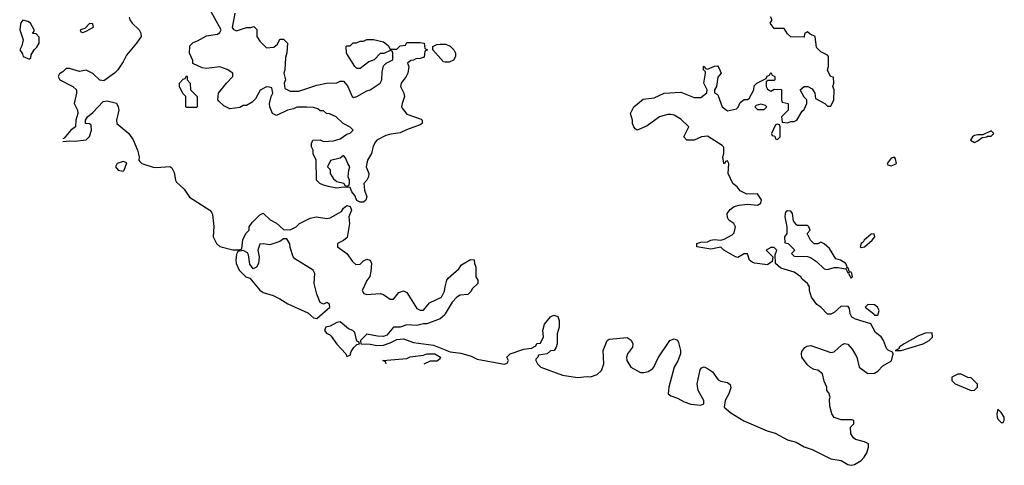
# Model space of a CAD drawing. Header units: inches. Extents: x 2701323 to 2964515, y 494916 to 722124.
# Tile 4 of 256: x 2727451 to 2733348, y 622442 to 625111. Entities that reach past the tile are written whole.
import ezdxf

# ---------------------------------------------------------------- set-up
doc = ezdxf.new("R2010")
doc.units = ezdxf.units.IN
doc.header["$MEASUREMENT"] = 0
doc.layers.add('C7622', color=7, linetype='Continuous')
doc.layers.add('C7632', color=7, linetype='Continuous')

msp = doc.modelspace()

# ---------------------------------------------------------------- linework, layer by layer
at = {"layer": 'C7622', "color": 2}
for points, elevation in [([(2728738.8, 625150), (2728723.6, 625063.6), (2728731.6, 625051.6), (2728750, 625044.7), (2728810, 625064.7), (2728835.3, 625064.7), (2728854, 625070), (2728871.6, 625051.6), (2728872, 625010), (2728890, 624982), (2728930, 624942), (2728973.6, 624946.4), (2728994.6, 624965.4), (2729010, 624994), (2729030, 624994), (2729054, 624970), (2729051.6, 624911.6), (2729043.6, 624883.6), (2729038, 624810), (2729032, 624790), (2729042, 624750), (2729034, 624730), (2729038, 624698), (2729070, 624682), (2729123.6, 624683.6), (2729230, 624718), (2729288.9, 624731.1), (2729350, 624732), (2729370, 624742), (2729390, 624742), (2729414.4, 624714.4), (2729442, 624650), (2729450, 624644.7), (2729470, 624651), (2729530, 624684.7), (2729550, 624691.3), (2729609.1, 624730.9), (2729619, 624750), (2729622, 624798), (2729630, 624834), (2729646, 624850), (2729686, 624870), (2729686, 624910), (2729682, 624922), (2729670, 624926), (2729631.3, 624908.7), (2729610, 624908), (2729574, 624870), (2729542, 624858), (2729490, 624818), (2729470, 624818), (2729458, 624830), (2729408, 624910), (2729406, 624950), (2729410, 624954), (2729430, 624954), (2729448.4, 624971.6), (2729467.3, 624972.7), (2729490, 624982), (2729510, 624982), (2729530, 624992), (2729570, 624992), (2729630, 624978), (2729656.9, 624956.9), (2729670, 624934), (2729710, 624934), (2729730, 624954), (2729762, 624958), (2729770, 624974), (2729850, 624974), (2729874, 624970), (2729878, 624938), (2729894, 624930), (2729878, 624922), (2729872.7, 624887.3), (2729850, 624878), (2729823.6, 624876.4), (2729810, 624868), (2729792.7, 624867.3), (2729774, 624850), (2729782, 624830), (2729776, 624790), (2729766, 624770), (2729734.8, 624730), (2729730.8, 624710), (2729750.8, 624670), (2729754.8, 624650), (2729741, 624610), (2729738, 624590), (2729742, 624582), (2729770, 624546), (2729855.2, 624515.2), (2729861, 624510), (2729861, 624490), (2729850, 624481.2), (2729768.2, 624451.8), (2729730, 624432.7), (2729674, 624426), (2729643.5, 624416.5), (2729590.7, 624389.3), (2729581.4, 624378.6), (2729567.3, 624352.7), (2729557.3, 624310), (2729534, 624270), (2729526.8, 624230), (2729542.8, 624190), (2729541, 624170), (2729531, 624150), (2729511.3, 624130), (2729516, 624090), (2729530.8, 624050), (2729524.7, 624030), (2729510, 624019), (2729490, 624019), (2729470, 624028), (2729458, 624058), (2729440.2, 624080.2), (2729430, 624106), (2729390, 624108), (2729350, 624101.2), (2729309.3, 624109.3), (2729270, 624119), (2729249.3, 624129.3), (2729228, 624150), (2729226, 624270), (2729208.4, 624308.4), (2729208, 624330), (2729198, 624350), (2729198, 624370), (2729206, 624390), (2729250, 624392), (2729270, 624382), (2729330, 624384.7), (2729370, 624398), (2729410, 624424.7), (2729430, 624432), (2729448, 624450), (2729430, 624468), (2729388.9, 624488.9), (2729346, 624530), (2729307.3, 624547.3), (2729288.4, 624548.4), (2729270, 624566), (2729250, 624566), (2729236.4, 624576.4), (2729210, 624586), (2729170, 624588), (2729110, 624588), (2729090, 624578), (2729054, 624570), (2728990, 624538), (2728966, 624550), (2728948.4, 624588.4), (2728948, 624610), (2728958, 624650), (2728968, 624670), (2728962, 624702), (2728947.3, 624707.3), (2728930, 624708), (2728891.6, 624688.4), (2728863.6, 624636.4), (2728843.6, 624616.4), (2728810, 624598), (2728790, 624598), (2728770, 624586), (2728710, 624578), (2728674.6, 624594.6), (2728643.1, 624623.1), (2728638, 624630), (2728642, 624670), (2728690, 624731.3), (2728728, 624770), (2728728, 624790), (2728692.9, 624812.9), (2728650, 624828.7), (2728570, 624819), (2728543.1, 624823.1), (2728488.4, 624848.4), (2728487.3, 624867.3), (2728468, 624910), (2728470, 624954), (2728490, 624974), (2728516.4, 624983.6), (2728570, 625014), (2728636.4, 625023.6), (2728650, 625034), (2728658, 625050), (2728598, 625158)], 2), ([(2728106.4, 625126.4), (2728110.7, 625110), (2728124, 625090), (2728166, 625050), (2728176, 625030), (2728178, 625010), (2728151.3, 624970), (2728090, 624898), (2728070, 624858), (2728038, 624810), (2728018, 624790), (2727954.4, 624745.6), (2727930, 624748.7), (2727890, 624788.7), (2727850, 624809), (2727810, 624801.2), (2727750, 624819), (2727730, 624819), (2727710, 624798), (2727690, 624786), (2727682, 624770), (2727692, 624750), (2727770, 624711.3), (2727791.3, 624690), (2727792, 624670), (2727778, 624610), (2727797.3, 624570), (2727799.1, 624550), (2727786.8, 624510), (2727784.7, 624470), (2727758, 624450), (2727718, 624402), (2727710, 624398)], 2), ([(2730000, 624857.5), (2729990, 624858), (2729926, 624930), (2729926, 624950), (2729950, 624962), (2729970, 624964.7), (2730000, 624963.7)], 2), ([(2727710, 624382), (2727750, 624386), (2727783.5, 624383.5), (2727850, 624392), (2727868.9, 624411.1), (2727882, 624450), (2727879, 624479), (2727870, 624488), (2727846, 624490), (2727846, 624510), (2727858, 624530), (2727890, 624556), (2727950, 624621), (2727974.6, 624625.4), (2728030.5, 624610.5), (2728041, 624590), (2728044.7, 624570), (2728031.3, 624510), (2728032, 624490), (2728104.7, 624430), (2728130.9, 624390.9), (2728156, 624330), (2728166, 624290), (2728164.7, 624270), (2728170, 624262), (2728182, 624250), (2728250, 624228), (2728270, 624224.9), (2728350, 624230.8), (2728362.8, 624222.8), (2728376.3, 624196.3), (2728384, 624150), (2728390, 624138), (2728436.4, 624096.4), (2728467.4, 624047.4), (2728590.4, 623970.4), (2728598.8, 623958.8), (2728605.2, 623945.2), (2728613.2, 623873.2), (2728610.4, 623810), (2728630, 623770.5), (2728650, 623752.7), (2728728.4, 623731.6), (2728767.3, 623732.7), (2728782, 623738), (2728788.4, 623791.6), (2728806, 623830), (2728826, 623850), (2728826, 623870), (2728843.1, 623896.9), (2728890, 623942), (2728910, 623952), (2728951.6, 623911.6), (2728990, 623892), (2729030, 623854), (2729070, 623852), (2729106, 623870), (2729126, 623890), (2729190, 623922), (2729229, 623931), (2729290, 623921), (2729310, 623924.7), (2729378, 623962), (2729390, 623982), (2729410, 623998), (2729430, 623992), (2729438, 623970), (2729422, 623930), (2729426, 623890), (2729412.8, 623807.2), (2729390, 623788), (2729354, 623770), (2729354, 623750), (2729410, 623711), (2729443.4, 623663.4), (2729464.9, 623644.9), (2729490, 623647.3), (2729510, 623666), (2729530, 623676), (2729550.7, 623670.7), (2729558.8, 623650), (2729554.4, 623605.6), (2729547.3, 623572.7), (2729530, 623548), (2729502, 623490), (2729511.6, 623471.6), (2729530, 623466), (2729610.9, 623470.9), (2729630, 623466), (2729670, 623438), (2729690, 623438), (2729722, 623478), (2729750, 623486.8), (2729770, 623478), (2729830, 623382), (2729850, 623371.3), (2729870, 623372), (2729904.8, 623415.2), (2729978, 623450), (2729994.6, 623485.4), (2730000, 623511.4)], 2), ([(2730000, 623348.7), (2729996.8, 623343.2), (2729970, 623319), (2729890, 623289), (2729870, 623289), (2729830, 623279), (2729770, 623284), (2729730, 623269), (2729690, 623268.7), (2729650, 623222), (2729630, 623214), (2729594.6, 623214.6), (2729530, 623228), (2729492, 623190), (2729494, 623170), (2729550, 623167.3), (2729590, 623158.8), (2729630, 623160.7), (2729670, 623174.8), (2729710, 623196.3), (2729750, 623200.3), (2729810, 623178), (2729930, 623161.8), (2730000, 623133.7)], 2), ([(2729646, 623050), (2729642, 623062), (2729626, 623070), (2729770, 623082), (2729790, 623091), (2729870, 623102), (2729889.5, 623110.5), (2729938, 623110), (2729970.4, 623090), (2729964.7, 623075.3), (2729950, 623066), (2729910, 623066), (2729871.5, 623048.5)], -2)]:
    msp.add_lwpolyline(points, dxfattribs=dict(at, elevation=elevation))
at = {"layer": 'C7622', "color": 2, "elevation": 2}
for points in [[(2727470, 625108), (2727461, 625099), (2727456, 625084), (2727451, 625050), (2727472, 624990), (2727464.7, 624955.3), (2727452, 624930), (2727467.1, 624907.1), (2727472, 624890), (2727510, 624874), (2727518, 624882), (2727520.4, 624899.6), (2727538, 624930), (2727554, 624946), (2727568, 624970), (2727567.3, 625007.3), (2727550, 625026), (2727528, 625028), (2727538, 625042), (2727538, 625050), (2727515.3, 625090), (2727500.2, 625100.2)], [(2727870, 625088), (2727842, 625058), (2727814, 625050), (2727818, 625038), (2727830, 625034), (2727850, 625042), (2727892.9, 625067.1), (2727890, 625086)], [(2728450, 624586), (2728446, 624590), (2728446, 624650), (2728428.4, 624668.4), (2728408, 624710), (2728408, 624730), (2728430, 624754), (2728442, 624758), (2728450, 624774), (2728454, 624770), (2728454, 624750), (2728471.6, 624731.6), (2728474, 624690), (2728514, 624650), (2728514, 624590), (2728510, 624586)], [(2728070, 624262), (2728034, 624250), (2728024.7, 624230), (2728041, 624210), (2728070, 624202.8), (2728077.2, 624210), (2728092.7, 624252.7)], [(2729390, 624298), (2729370, 624282), (2729311.6, 624268.4), (2729294, 624230), (2729310, 624214), (2729311.3, 624190), (2729330, 624158), (2729350, 624141), (2729392, 624132), (2729398, 624118), (2729410, 624114), (2729422, 624118), (2729426, 624130), (2729426, 624150), (2729418, 624170), (2729422, 624210), (2729428.7, 624230), (2729415.3, 624250), (2729403.1, 624283.1)], [(2729050, 623798), (2729030, 623798), (2729010, 623782), (2728950, 623762), (2728910, 623768), (2728890, 623766), (2728878, 623730), (2728886, 623690), (2728881, 623650), (2728870, 623628), (2728850, 623618), (2728830, 623646), (2728822, 623702), (2728814.6, 623714.6), (2728790, 623728), (2728758, 623722), (2728750, 623706), (2728746, 623670), (2728748.2, 623650), (2728765.5, 623610), (2728804.7, 623570), (2728830, 623562), (2728890, 623490.7), (2728910, 623478), (2728970, 623459.3), (2729010, 623439.5), (2729056.3, 623410), (2729176.2, 623356.2), (2729210, 623325.5), (2729230, 623320.7), (2729308, 623390), (2729307.3, 623407.3), (2729290, 623418), (2729270, 623408), (2729250, 623418), (2729230, 623468), (2729214, 623530), (2729218, 623590), (2729208, 623610), (2729098, 623678), (2729089, 623690), (2729070, 623746), (2729068.7, 623768.7)], [(2729370, 623302), (2729350, 623297.2), (2729310, 623275.1), (2729284.7, 623270), (2729276, 623250), (2729290, 623231.3), (2729305.5, 623225.5), (2729315.5, 623215.5), (2729350, 623167.3), (2729404.7, 623110), (2729410, 623094), (2729430, 623102), (2729437.2, 623122.8), (2729452.9, 623147.1), (2729470, 623164.7), (2729486, 623170), (2729482, 623182), (2729470, 623186), (2729458, 623238), (2729446, 623250), (2729420.2, 623260.2)]]:
    msp.add_lwpolyline(points, close=True, dxfattribs=at)
at = {"layer": 'C7632', "color": 2, "elevation": 2}
for points in [[(2730000, 623133.7), (2730030, 623121.7), (2730093.9, 623113.9), (2730155.2, 623095.2), (2730190, 623078.7), (2730352.5, 623047.5), (2730370, 623054), (2730378, 623070), (2730368.7, 623090), (2730388, 623110), (2730470, 623138), (2730516.4, 623143.6), (2730542, 623158), (2730548.4, 623171.6), (2730570, 623174), (2730588.4, 623211.6), (2730584, 623250), (2730593.6, 623286.4), (2730630, 623332), (2730650, 623342), (2730674, 623334), (2730682, 623310), (2730682, 623270), (2730671, 623230), (2730671, 623170), (2730664.7, 623150), (2730652, 623130), (2730630, 623128), (2730610, 623108.7), (2730558, 623102), (2730554, 623090), (2730542, 623078), (2730542, 623070), (2730551.3, 623050), (2730571.3, 623030), (2730701.8, 622981.8), (2730791.1, 622968.9), (2730850, 622974.8), (2730870, 622971.3), (2730910, 622986), (2730935.3, 623010), (2730949.2, 623050), (2730945.2, 623130), (2730969.5, 623190.5), (2730982, 623198), (2731090, 623206.8), (2731112.5, 623192.5), (2731122.8, 623170), (2731121, 623150), (2731090.9, 623109.1), (2731084.7, 623090), (2731086.8, 623070), (2731111.3, 623030), (2731170, 622998.8), (2731190, 622998.8), (2731215.5, 623004.5), (2731240.2, 623019.8), (2731249.4, 623030.6), (2731274.2, 623085.8), (2731345.2, 623190), (2731370, 623198.8), (2731390, 623191), (2731396.8, 623176.8), (2731407.7, 623130), (2731407.7, 623110), (2731392.2, 623067.8), (2731370.7, 623030), (2731338.8, 622910), (2731334.8, 622870), (2731350, 622857.3), (2731390, 622844.4), (2731430, 622821.3), (2731470, 622808.4), (2731530, 622802.8), (2731548, 622810), (2731549, 622830), (2731514.5, 622890), (2731509.4, 622930), (2731525.6, 623014.4), (2731534.6, 623025.4), (2731550, 623031), (2731570, 623022.8), (2731601.1, 623001.1), (2731634.4, 622954.4), (2731650, 622946), (2731690, 622938), (2731705.4, 622925.4), (2731710, 622906), (2731698, 622870), (2731676, 622830), (2731671, 622790), (2731710, 622756.3), (2731788.1, 622708.1), (2731928.3, 622648.3), (2731975.3, 622635.3), (2732050, 622594.3), (2732101.1, 622581.1), (2732150, 622553.4), (2732197.2, 622537.2), (2732310, 622481.1), (2732370.4, 622470.4), (2732410, 622447.7), (2732430, 622442), (2732450, 622446), (2732490, 622471), (2732509, 622490), (2732524.1, 622515.9), (2732535.3, 622550), (2732534, 622570), (2732510, 622582.7), (2732457.2, 622597.2), (2732445.6, 622605.6), (2732428.7, 622630), (2732426, 622670), (2732446, 622690), (2732446, 622710), (2732435.3, 622715.3), (2732370, 622715.3), (2732330, 622728.7), (2732315.3, 622750), (2732303.1, 622796.9), (2732302, 622838), (2732306, 622850), (2732296.4, 622876.4), (2732286, 622890), (2732286, 622910), (2732270, 622946), (2732259, 622990), (2732232, 623012), (2732210, 623016), (2732187, 623027), (2732166.6, 623046.6), (2732136, 623090), (2732132.7, 623110), (2732136, 623124), (2732152.7, 623147.3), (2732165.2, 623154.8), (2732190, 623158.8), (2732310, 623118), (2732330, 623121), (2732375.5, 623164.5), (2732390, 623171), (2732410, 623166.8), (2732437.3, 623137.3), (2732464, 623090), (2732478, 623030), (2732530.9, 622990.9), (2732570, 622994.8), (2732590, 623006.8), (2732621.4, 623038.6), (2732672.5, 623067.5), (2732682, 623110), (2732679, 623119), (2732652.3, 623132.3), (2732642.5, 623142.5), (2732624.5, 623190), (2732610, 623212), (2732577.5, 623237.5), (2732549.2, 623289.2), (2732456.5, 623316.5), (2732435.3, 623330), (2732424, 623350), (2732420.4, 623380.4), (2732413.6, 623393.6), (2732370, 623395.3), (2732330, 623358), (2732310, 623348), (2732290, 623348), (2732248.7, 623390), (2732224.8, 623404.8), (2732193.2, 623450), (2732182, 623490), (2732182, 623510), (2732168.7, 623530), (2732137.2, 623557.2), (2732128.7, 623570), (2732090, 623599), (2732010, 623622), (2731978, 623650), (2731976.4, 623703.6), (2731986, 623730), (2731970, 623746), (2731950, 623746), (2731922, 623730), (2731962, 623690), (2731958, 623662), (2731930, 623642.7), (2731851.9, 623651.9), (2731838, 623658), (2731822.7, 623670), (2731810, 623708), (2731790, 623708), (2731752.8, 623687.2), (2731738, 623690), (2731669, 623730), (2731650, 623749), (2731590, 623737.2), (2731506, 623750), (2731506, 623770), (2731530, 623778), (2731570, 623781), (2731589.5, 623790.5), (2731610, 623794), (2731650, 623791), (2731670, 623796), (2731718, 623822), (2731730, 623834), (2731738, 623870), (2731728, 623890), (2731698, 623910), (2731690, 623926), (2731689, 623950), (2731706.3, 623973.7), (2731730, 623991.3), (2731760.2, 623999.8), (2731810, 624006), (2731870, 624001), (2731888.9, 624011.1), (2731892.9, 624032.9), (2731870, 624068.7), (2731805.6, 624065.6), (2731766.6, 624086.6), (2731748.7, 624110), (2731722, 624130), (2731693.2, 624190), (2731698, 624250), (2731690, 624266), (2731678, 624262), (2731672, 624248), (2731668, 624250), (2731662, 624290), (2731668.7, 624310), (2731668.4, 624348.4), (2731658, 624358), (2731570, 624413.2), (2731534, 624410), (2731491, 624389), (2731446, 624390), (2731428, 624410), (2731458, 624470), (2731410, 624515.3), (2731370, 624539), (2731350, 624544), (2731330, 624544), (2731282, 624530), (2731210, 624475.3), (2731148.9, 624448.9), (2731136.4, 624456.4), (2731128.9, 624468.9), (2731122, 624490), (2731122, 624510), (2731108.7, 624550), (2731128.7, 624590), (2731184.7, 624635.3), (2731250, 624642.8), (2731310, 624670.8), (2731410, 624677.3), (2731490, 624644.7), (2731530, 624644.7), (2731567.3, 624672.7), (2731568, 624690), (2731549, 624730), (2731558, 624790), (2731558, 624798), (2731546, 624810), (2731546, 624830), (2731550, 624832), (2731558, 624818), (2731570, 624814), (2731612.7, 624832.7), (2731630, 624834), (2731639.6, 624819.6), (2731652, 624790), (2731632.7, 624767.3), (2731624.7, 624710), (2731612, 624690), (2731612.7, 624672.7), (2731630, 624662), (2731634.4, 624654.4), (2731658, 624590), (2731690, 624566), (2731743.1, 624576.9), (2731753.6, 624586.4), (2731765.2, 624614.8), (2731790, 624632), (2731810, 624632), (2731820.4, 624639.6), (2731848, 624690), (2731850, 624714), (2731866, 624730), (2731922, 624758), (2731927.3, 624772.7), (2731942, 624778), (2731950, 624794), (2731958, 624778), (2731974, 624770), (2731974, 624750), (2731970, 624746), (2731930, 624746), (2731922, 624738), (2731922, 624710), (2731930, 624694), (2731950, 624682), (2731970, 624694), (2732012.7, 624692.7), (2732014, 624630), (2732018, 624618), (2732054, 624610), (2732054, 624570), (2732014, 624530), (2732018, 624498), (2732050, 624494), (2732070, 624502), (2732090, 624502), (2732106, 624510), (2732136.4, 624563.6), (2732150, 624574), (2732166, 624610), (2732166, 624630), (2732150, 624646), (2732126, 624690), (2732148.9, 624711.1), (2732171.1, 624711.1), (2732196.9, 624696.9), (2732214, 624670), (2732218, 624638), (2732274, 624610), (2732290, 624594), (2732310, 624594), (2732328, 624630), (2732328.7, 624690), (2732322, 624710), (2732328, 624730), (2732326, 624766), (2732308, 624770), (2732288.9, 624808.9), (2732295.3, 624830), (2732295.3, 624890), (2732290, 624898), (2732250, 624918), (2732224, 624944), (2732215.3, 625010), (2732184.7, 625024.7), (2732170, 625038), (2732152, 625028), (2732150, 625006), (2732070, 625008), (2732050, 625026), (2732030, 625058), (2731970, 625058), (2731946, 625090), (2731958, 625110), (2731948.4, 625128.4)], [(2730000, 624963.7), (2730003.6, 624963.6), (2730030, 624952), (2730051.1, 624931.1), (2730062, 624910), (2730062, 624890), (2730050, 624868), (2730023.6, 624856.4), (2730000, 624857.5)], [(2730000, 623511.4), (2730008.4, 623551.6), (2730016.4, 623563.6), (2730080.4, 623619.6), (2730096.4, 623643.6), (2730150, 623674), (2730172.7, 623672.7), (2730174, 623650), (2730182, 623630), (2730182, 623570), (2730194, 623550), (2730194, 623530), (2730161, 623499), (2730155.3, 623484.7), (2730135.3, 623464.7), (2730090, 623462), (2730070, 623448.7), (2730041.4, 623418.6), (2730000, 623348.7)]]:
    msp.add_lwpolyline(points, dxfattribs=at)
for points in [[(2731890, 624606), (2731862, 624598), (2731854, 624590), (2731870, 624574), (2731910, 624574), (2731926, 624590), (2731918, 624598)], [(2731990, 624486), (2731978, 624482), (2731954, 624430), (2731958, 624418), (2731972.7, 624412.7), (2731978, 624398), (2731990, 624394), (2732006, 624410), (2732006, 624470), (2732002, 624482)], [(2733270, 624446), (2733219.6, 624420.4), (2733190, 624422), (2733170, 624417.2), (2733158, 624410), (2733146, 624390), (2733170, 624376), (2733190, 624386), (2733215.3, 624404.7), (2733246, 624410), (2733246, 624414), (2733270, 624414), (2733286, 624430)], [(2732690, 624288), (2732670, 624282), (2732646, 624250), (2732650, 624242), (2732670, 624236), (2732690, 624242.8), (2732702, 624250), (2732697.2, 624277.2)], [(2732050, 623965.2), (2732040.5, 623959.5), (2732034.8, 623950), (2732034, 623930), (2732046, 623870), (2732044.7, 623830), (2732032, 623810), (2732034, 623774), (2732054, 623770), (2732090, 623734), (2732092, 623728), (2732074, 623710), (2732090, 623694), (2732170, 623692), (2732186.4, 623686.4), (2732222.5, 623662.5), (2732270, 623618.8), (2732290, 623614.8), (2732330, 623626), (2732350, 623626.8), (2732399.6, 623619.6), (2732410, 623594), (2732418, 623598), (2732414, 623590), (2732430, 623562), (2732438, 623570), (2732435.3, 623590), (2732430, 623598), (2732420.4, 623600.4), (2732410, 623626), (2732402, 623622), (2732406, 623630), (2732398, 623650), (2732366, 623670), (2732339, 623679), (2732300.4, 623740.4), (2732270, 623768), (2732250, 623778), (2732231.1, 623768.9), (2732209, 623769), (2732188, 623790), (2732168, 623830), (2732186, 623850), (2732178, 623870), (2732170, 623878), (2732110, 623879), (2732102.7, 623882.7), (2732086, 623906), (2732079.3, 623950), (2732070, 623964)], [(2732568.4, 623828.4), (2732550, 623826), (2732508, 623790), (2732502.5, 623777.5), (2732491.3, 623770), (2732484.7, 623750), (2732490, 623746), (2732510, 623751.3), (2732556.2, 623790), (2732572, 623810)], [(2732530, 623405.2), (2732514.8, 623390), (2732566.8, 623350), (2732570, 623342), (2732590, 623342), (2732599.5, 623370), (2732589.3, 623390), (2732570, 623402.9)], [(2732915.3, 623235.3), (2732873.6, 623233.6), (2732830, 623214.5), (2732747.3, 623170), (2732718.8, 623150), (2732718, 623142), (2732707.3, 623132.7), (2732694, 623130), (2732730, 623128.8), (2732862, 623170), (2732898, 623190), (2732918, 623210)], [(2733090, 622988), (2733070, 622988), (2733034, 622970), (2733034, 622950), (2733054, 622930), (2733150, 622891), (2733170, 622892), (2733188, 622910), (2733187.3, 622927.3), (2733150, 622966), (2733130, 622968)], [(2733310, 622778), (2733302.8, 622750), (2733304.9, 622730), (2733310, 622718), (2733330, 622698), (2733342, 622698), (2733348, 622710), (2733348, 622730), (2733330, 622758)]]:
    msp.add_lwpolyline(points, close=True, dxfattribs=at)

doc.saveas('drawing.dxf')
